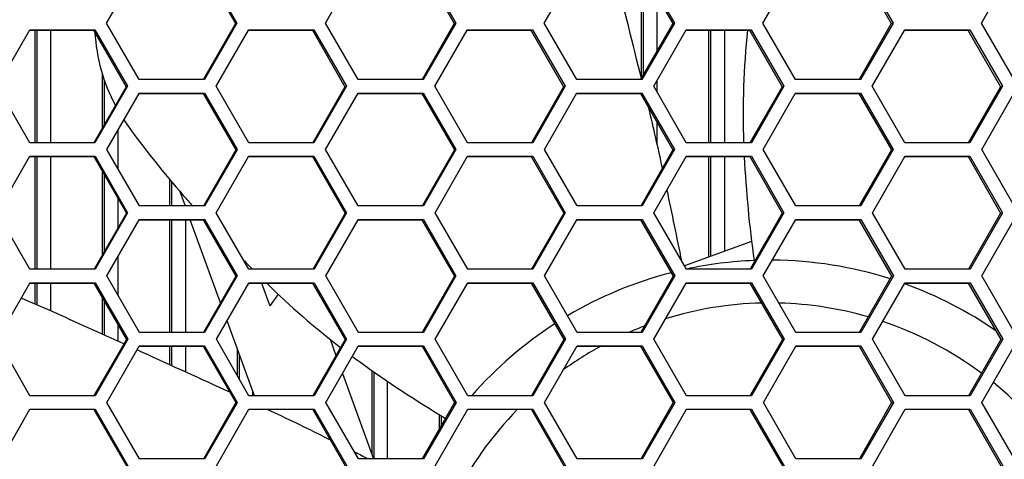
# Model space of a CAD drawing. Header units: millimetres. Extents: x 0 to 420, y -341 to 792.
# Tile 214 of 256: x 181.61 to 189.02, y 226.65 to 229.96. Entities that reach past the tile are written whole.
import ezdxf

# ---------------------------------------------------------------- set-up
doc = ezdxf.new("R2010")
doc.units = ezdxf.units.MM
doc.header["$LTSCALE"] = 23.1
doc.layers.get('0').update_dxf_attribs({"linetype": 'CONTINUOUS'})

msp = doc.modelspace()

# ---------------------------------------------------------------- linework, layer by layer
at = {"color": 7, "linetype": 'Continuous'}
for p, q in [((182.2674, 229.9375), (182.5096, 230.3586)), ((182.9918, 230.3586), (183.2371, 229.934)), ((183.0017, 230.3624), (183.2471, 229.9375)), ((183.9132, 229.9375), (184.1574, 230.3624)), ((184.636, 230.3586), (184.8812, 229.934)), ((184.6471, 230.3624), (184.8924, 229.9375)), ((185.5582, 229.9375), (185.8001, 230.3586)), ((186.2795, 230.3586), (186.5246, 229.934)), ((186.2902, 229.5259), (186.2902, 230.34)), ((186.2917, 230.3624), (186.537, 229.9375)), ((187.2025, 229.9375), (187.4442, 230.3586)), ((187.9221, 230.3586), (188.1671, 229.934)), ((187.9355, 230.3624), (188.1808, 229.9375)), ((188.8458, 229.9375), (189.0895, 230.3624)), ((186.3038, 229.5496), (186.3038, 230.3164)), ((186.4058, 230.1398), (186.4058, 229.7272)), ((181.4447, 229.4616), (181.6893, 229.8865)), ((181.6893, 229.8865), (182.1793, 229.8865)), ((181.6893, 229.883), (182.17, 229.883)), ((181.7308, 229.0366), (181.7308, 229.883)), ((181.7444, 229.0366), (181.7444, 229.883)), ((181.8464, 229.883), (181.8464, 229.0366)), ((182.17, 229.883), (182.1793, 229.8865)), ((182.17, 229.883), (182.4153, 229.4584)), ((182.1793, 229.8865), (182.4247, 229.4616)), ((182.5128, 229.5126), (182.2674, 229.9375)), ((183.2371, 229.934), (182.9967, 229.516)), ((183.2471, 229.9375), (183.0027, 229.5126)), ((183.0909, 229.4616), (183.3333, 229.883)), ((183.2371, 229.934), (183.2471, 229.9375)), ((183.3333, 229.883), (183.3353, 229.8865)), ((183.3353, 229.8865), (183.8251, 229.8865)), ((183.3353, 229.883), (183.8147, 229.883)), ((183.8147, 229.883), (183.8251, 229.8865)), ((183.8147, 229.883), (184.0598, 229.4584)), ((183.8251, 229.8865), (184.0704, 229.4616)), ((184.1585, 229.5126), (183.9132, 229.9375)), ((184.8812, 229.934), (184.639, 229.5126)), ((184.8924, 229.9375), (184.6482, 229.5126)), ((184.7364, 229.4616), (184.9787, 229.883)), ((184.8812, 229.934), (184.8924, 229.9375)), ((184.9787, 229.883), (184.9806, 229.8865)), ((184.9806, 229.8865), (185.4702, 229.8865)), ((184.9806, 229.883), (185.4585, 229.883)), ((185.4585, 229.883), (185.4702, 229.8865)), ((185.4585, 229.883), (185.7037, 229.4584)), ((185.4702, 229.8865), (185.7155, 229.4616)), ((185.8035, 229.5126), (185.5582, 229.9375)), ((186.5246, 229.934), (186.2851, 229.5171)), ((186.537, 229.9375), (186.293, 229.5126)), ((186.3811, 229.4616), (186.6252, 229.8865)), ((186.5246, 229.934), (186.537, 229.9375)), ((186.6252, 229.8865), (187.1145, 229.8865)), ((186.6252, 229.883), (187.1016, 229.883)), ((186.7968, 229.0366), (186.7968, 229.883)), ((186.8104, 229.0366), (186.8104, 229.883)), ((186.9124, 229.883), (186.9124, 229.0366)), ((187.1016, 229.883), (187.1145, 229.8865)), ((187.1016, 229.883), (187.3467, 229.4584)), ((187.1145, 229.8865), (187.3597, 229.4616)), ((187.4477, 229.5126), (187.2025, 229.9375)), ((188.1671, 229.934), (187.9281, 229.5176)), ((188.1808, 229.9375), (187.9369, 229.5126)), ((188.025, 229.4616), (188.2689, 229.8865)), ((188.1671, 229.934), (188.1808, 229.9375)), ((188.2689, 229.8865), (188.7579, 229.8865)), ((188.2689, 229.883), (188.7439, 229.883)), ((188.7439, 229.883), (188.7579, 229.8865)), ((188.7439, 229.883), (188.9888, 229.4584)), ((188.7579, 229.8865), (189.003, 229.4616)), ((189.091, 229.5126), (188.8458, 229.9375)), ((182.2374, 229.1494), (182.2374, 229.5525)), ((183.0027, 229.5126), (182.5128, 229.5126)), ((182.9967, 229.516), (182.9947, 229.5126)), ((184.6482, 229.5126), (184.1585, 229.5126)), ((186.293, 229.5126), (185.8035, 229.5126)), ((186.2851, 229.5171), (186.2825, 229.5126)), ((187.9369, 229.5126), (187.4477, 229.5126)), ((187.9281, 229.5176), (187.9253, 229.5126)), ((181.6901, 229.0366), (181.4447, 229.4616)), ((182.4153, 229.4584), (182.1725, 229.0366)), ((182.4247, 229.4616), (182.1801, 229.0366)), ((182.251, 229.173), (182.251, 229.5084)), ((182.4153, 229.4584), (182.4247, 229.4616)), ((183.3362, 229.0366), (183.0909, 229.4616)), ((184.0598, 229.4584), (183.8194, 229.0404)), ((184.0704, 229.4616), (183.826, 229.0366)), ((184.0598, 229.4584), (184.0704, 229.4616)), ((184.9817, 229.0366), (184.7364, 229.4616)), ((185.7037, 229.4584), (185.4637, 229.041)), ((185.7155, 229.4616), (185.4712, 229.0366)), ((185.7037, 229.4584), (185.7155, 229.4616)), ((186.6263, 229.0366), (186.3811, 229.4616)), ((186.4058, 229.5046), (186.4058, 229.4187)), ((187.3467, 229.4584), (187.1044, 229.0366)), ((187.3597, 229.4616), (187.1157, 229.0366)), ((187.3467, 229.4584), (187.3597, 229.4616)), ((188.2701, 229.0366), (188.025, 229.4616)), ((188.9888, 229.4584), (188.7468, 229.0366)), ((189.003, 229.4616), (188.7592, 229.0366)), ((188.9888, 229.4584), (189.003, 229.4616)), ((182.2683, 228.9856), (182.5111, 229.4075)), ((182.5111, 229.4075), (182.5129, 229.4106)), ((182.5129, 229.4106), (183.0028, 229.4106)), ((182.5129, 229.4075), (182.993, 229.4075)), ((182.993, 229.4075), (183.0028, 229.4106)), ((182.993, 229.4075), (183.2381, 228.9829)), ((183.0028, 229.4106), (183.2481, 228.9856)), ((183.9142, 228.9856), (184.1586, 229.4106)), ((184.1586, 229.4106), (184.6483, 229.4106)), ((184.1586, 229.4075), (184.6373, 229.4075)), ((184.6373, 229.4075), (184.6483, 229.4106)), ((184.6373, 229.4075), (184.8824, 228.9829)), ((184.6483, 229.4106), (184.8936, 228.9856)), ((185.5594, 228.9856), (185.8019, 229.4075)), ((185.8019, 229.4075), (185.8037, 229.4106)), ((185.8037, 229.4106), (186.2931, 229.4106)), ((185.8037, 229.4075), (186.2809, 229.4075)), ((186.2809, 229.4075), (186.2931, 229.4106)), ((186.2809, 229.4075), (186.5259, 228.9829)), ((186.2931, 229.4106), (186.5383, 228.9856)), ((187.2038, 228.9856), (187.4461, 229.4075)), ((187.4461, 229.4075), (187.4478, 229.4106)), ((187.4478, 229.4106), (187.937, 229.4106)), ((187.4478, 229.4075), (187.9236, 229.4075)), ((187.9236, 229.4075), (187.937, 229.4106)), ((187.9236, 229.4075), (188.1686, 228.9829)), ((187.937, 229.4106), (188.1822, 228.9856)), ((188.8473, 228.9856), (189.0894, 229.4075)), ((186.4058, 229.1909), (186.4058, 229.0328)), ((182.353, 229.1328), (182.353, 228.839)), ((182.1801, 229.0366), (181.6901, 229.0366)), ((183.826, 229.0366), (183.3362, 229.0366)), ((183.8194, 229.0404), (183.8172, 229.0366)), ((185.4712, 229.0366), (184.9817, 229.0366)), ((185.4637, 229.041), (185.4612, 229.0366)), ((187.1157, 229.0366), (186.6263, 229.0366)), ((188.7592, 229.0366), (188.2701, 229.0366)), ((181.4455, 228.5097), (181.6902, 228.9346)), ((181.6902, 228.9346), (182.1802, 228.9346)), ((181.6902, 228.9319), (182.171, 228.9319)), ((181.7308, 228.0847), (181.7308, 228.9319)), ((181.7444, 228.0847), (181.7444, 228.9319)), ((181.8464, 228.9319), (181.8464, 228.0847)), ((182.171, 228.9319), (182.1802, 228.9346)), ((182.171, 228.9319), (182.4161, 228.5073)), ((182.1802, 228.9346), (182.4255, 228.5097)), ((182.5137, 228.5607), (182.2683, 228.9856)), ((183.2381, 228.9829), (182.9973, 228.5643)), ((183.2481, 228.9856), (183.0036, 228.5607)), ((183.0918, 228.5097), (183.3348, 228.9319)), ((183.2381, 228.9829), (183.2481, 228.9856)), ((183.3348, 228.9319), (183.3363, 228.9346)), ((183.3363, 228.9346), (183.8261, 228.9346)), ((183.3363, 228.9319), (183.8157, 228.9319)), ((183.8157, 228.9319), (184.0608, 228.5073)), ((183.8261, 228.9346), (184.0714, 228.5097)), ((184.1595, 228.5607), (183.9142, 228.9856)), ((184.8824, 228.9829), (184.642, 228.5648)), ((184.8936, 228.9856), (184.6492, 228.5607)), ((184.7374, 228.5097), (184.9818, 228.9346)), ((184.8824, 228.9829), (184.8936, 228.9856)), ((184.9818, 228.9346), (185.4714, 228.9346)), ((184.9818, 228.9319), (185.4597, 228.9319)), ((185.4597, 228.9319), (185.4714, 228.9346)), ((185.4597, 228.9319), (185.7048, 228.5073)), ((185.4714, 228.9346), (185.7166, 228.5097)), ((185.8046, 228.5607), (185.5594, 228.9856)), ((186.5259, 228.9829), (186.286, 228.5654)), ((186.5383, 228.9856), (186.2941, 228.5607)), ((186.3822, 228.5097), (186.6249, 228.9319)), ((186.5259, 228.9829), (186.5383, 228.9856)), ((186.6249, 228.9319), (186.6265, 228.9346)), ((186.6265, 228.9346), (187.1158, 228.9346)), ((186.6265, 228.9319), (187.1029, 228.9319)), ((186.7968, 228.1767), (186.7968, 228.9319)), ((186.8104, 228.1816), (186.8104, 228.9319)), ((186.9124, 228.9319), (186.9124, 228.2187)), ((187.1029, 228.9319), (187.1158, 228.9346)), ((187.1029, 228.9319), (187.3479, 228.5073)), ((187.1158, 228.9346), (187.3609, 228.5097)), ((187.4489, 228.5607), (187.2038, 228.9856)), ((188.1686, 228.9829), (187.9291, 228.5659)), ((188.1822, 228.9856), (187.9381, 228.5607)), ((188.0262, 228.5097), (188.2687, 228.9319)), ((188.1686, 228.9829), (188.1822, 228.9856)), ((188.2687, 228.9319), (188.2703, 228.9346)), ((188.2703, 228.9346), (188.7593, 228.9346)), ((188.2703, 228.9319), (188.7453, 228.9319)), ((188.7453, 228.9319), (188.7593, 228.9346)), ((188.7453, 228.9319), (188.9901, 228.5073)), ((188.7593, 228.9346), (189.0044, 228.5097)), ((189.0923, 228.5607), (188.8473, 228.9856)), ((182.2374, 228.1968), (182.2374, 228.8168)), ((182.251, 228.2205), (182.251, 228.7933)), ((182.744, 228.5607), (182.744, 228.7573)), ((182.7576, 228.5607), (182.7576, 228.7411)), ((182.8189, 228.6699), (182.8586, 228.5607)), ((182.353, 228.6166), (182.353, 228.3976)), ((183.0036, 228.5607), (182.5137, 228.5607)), ((182.9973, 228.5643), (182.9952, 228.5607)), ((184.6492, 228.5607), (184.1595, 228.5607)), ((184.642, 228.5648), (184.6396, 228.5607)), ((186.2941, 228.5607), (185.8046, 228.5607)), ((186.286, 228.5654), (186.2833, 228.5607)), ((187.9381, 228.5607), (187.4489, 228.5607)), ((187.9291, 228.5659), (187.9261, 228.5607)), ((181.6908, 228.0847), (181.4455, 228.5097)), ((182.4161, 228.5073), (182.1729, 228.0847)), ((182.4255, 228.5097), (182.1809, 228.0847)), ((182.4161, 228.5073), (182.4255, 228.5097)), ((183.3371, 228.0847), (183.0918, 228.5097)), ((184.0608, 228.5073), (183.82, 228.0887)), ((184.0714, 228.5097), (183.8269, 228.0847)), ((184.0608, 228.5073), (184.0714, 228.5097)), ((184.9826, 228.0847), (184.7374, 228.5097)), ((185.7048, 228.5073), (185.4618, 228.0847)), ((185.7166, 228.5097), (185.4722, 228.0847)), ((185.7048, 228.5073), (185.7166, 228.5097)), ((186.6274, 228.0847), (186.3822, 228.5097)), ((187.3479, 228.5073), (187.108, 228.0897)), ((187.3609, 228.5097), (187.1167, 228.0847)), ((187.3479, 228.5073), (187.3609, 228.5097)), ((188.2712, 228.0847), (188.0262, 228.5097)), ((188.9901, 228.5073), (188.7507, 228.0903)), ((189.0044, 228.5097), (188.7603, 228.0847)), ((188.9901, 228.5073), (189.0044, 228.5097)), ((182.2691, 228.0337), (182.5124, 228.4563)), ((182.5124, 228.4563), (182.5138, 228.4587)), ((182.5138, 228.4587), (183.0037, 228.4587)), ((182.5138, 228.4563), (182.9938, 228.4563)), ((182.744, 227.6088), (182.744, 228.4563)), ((182.7576, 227.6088), (182.7576, 228.4563)), ((182.8596, 228.4563), (182.8596, 227.6088)), ((183.1239, 227.8318), (182.8966, 228.4563)), ((182.9938, 228.4563), (183.2389, 228.0316)), ((183.0037, 228.4587), (183.2489, 228.0337)), ((183.9151, 228.0337), (184.1582, 228.4563)), ((184.1582, 228.4563), (184.1596, 228.4587)), ((184.1596, 228.4587), (184.6493, 228.4587)), ((184.1596, 228.4563), (184.6383, 228.4563)), ((184.6383, 228.4563), (184.8833, 228.0316)), ((184.6493, 228.4587), (184.8945, 228.0337)), ((185.5604, 228.0337), (185.8033, 228.4563)), ((185.8033, 228.4563), (185.8047, 228.4587)), ((185.8047, 228.4587), (186.2942, 228.4587)), ((185.8047, 228.4563), (186.282, 228.4563)), ((186.282, 228.4563), (186.2942, 228.4587)), ((186.282, 228.4563), (186.5269, 228.0316)), ((186.2942, 228.4587), (186.5393, 228.0337)), ((187.2048, 228.0337), (187.449, 228.4587)), ((187.449, 228.4587), (187.9382, 228.4587)), ((187.449, 228.4563), (187.9248, 228.4563)), ((187.9248, 228.4563), (187.9382, 228.4587)), ((187.9248, 228.4563), (188.1696, 228.0316)), ((187.9382, 228.4587), (188.1833, 228.0337)), ((188.8484, 228.0337), (189.0924, 228.4587)), ((187.1174, 228.2934), (186.6129, 228.1097)), ((182.353, 228.1795), (182.353, 227.8883)), ((187.1424, 228.1498), (187.1362, 228.1496)), ((182.1809, 228.0847), (181.6908, 228.0847)), ((182.5143, 227.6088), (182.2691, 228.0337)), ((183.2389, 228.0316), (182.9977, 227.6126)), ((183.2489, 228.0337), (183.0043, 227.6088)), ((183.2389, 228.0316), (183.2489, 228.0337)), ((183.8269, 228.0847), (183.3371, 228.0847)), ((183.82, 228.0887), (183.8177, 228.0847)), ((184.1603, 227.6088), (183.9151, 228.0337)), ((184.8833, 228.0316), (184.6425, 227.6131)), ((184.8945, 228.0337), (184.65, 227.6088)), ((184.8833, 228.0316), (184.8945, 228.0337)), ((185.4722, 228.0847), (184.9826, 228.0847)), ((185.8055, 227.6088), (185.5604, 228.0337)), ((186.5269, 228.0316), (186.2865, 227.6136)), ((186.5393, 228.0337), (186.2949, 227.6088)), ((186.5269, 228.0316), (186.5393, 228.0337)), ((187.1167, 228.0847), (186.6274, 228.0847)), ((187.108, 228.0897), (187.1051, 228.0847)), ((187.4498, 227.6088), (187.2048, 228.0337)), ((188.1696, 228.0316), (187.9266, 227.6088)), ((188.1833, 228.0337), (187.9391, 227.6088)), ((188.1696, 228.0316), (188.1833, 228.0337)), ((188.7603, 228.0847), (188.2712, 228.0847)), ((188.7507, 228.0903), (188.7475, 228.0847)), ((189.0933, 227.6088), (188.8484, 228.0337)), ((181.4461, 227.5578), (181.6897, 227.9807)), ((181.6897, 227.9807), (181.6909, 227.9827)), ((181.6909, 227.9827), (182.1809, 227.9827)), ((181.6909, 227.9807), (182.1717, 227.9807)), ((181.7308, 227.8222), (181.7308, 227.9807)), ((181.7444, 227.8164), (181.7444, 227.9807)), ((181.8464, 227.9807), (181.8464, 227.7713)), ((182.1717, 227.9807), (182.1809, 227.9827)), ((182.1717, 227.9807), (182.4168, 227.556)), ((182.1809, 227.9827), (182.4262, 227.5578)), ((183.0925, 227.5578), (183.336, 227.9807)), ((183.336, 227.9807), (183.3371, 227.9827)), ((183.3371, 227.9827), (183.827, 227.9827)), ((183.3371, 227.9807), (183.8165, 227.9807)), ((183.4315, 227.9807), (183.4943, 227.8082)), ((183.8165, 227.9807), (184.0615, 227.556)), ((183.827, 227.9827), (184.0721, 227.5578)), ((184.7382, 227.5578), (184.9827, 227.9827)), ((184.9827, 227.9827), (185.4723, 227.9827)), ((184.9827, 227.9807), (185.4607, 227.9807)), ((185.4607, 227.9807), (185.4723, 227.9827)), ((185.4607, 227.9807), (185.7056, 227.556)), ((185.4723, 227.9827), (185.7174, 227.5578)), ((186.3831, 227.5578), (186.6263, 227.9807)), ((186.6263, 227.9807), (186.6274, 227.9827)), ((186.6274, 227.9827), (187.1168, 227.9827)), ((186.6274, 227.9807), (187.104, 227.9807)), ((187.104, 227.9807), (187.1168, 227.9827)), ((187.104, 227.9807), (187.3488, 227.556)), ((187.1168, 227.9827), (187.3618, 227.5578)), ((188.0272, 227.5578), (188.2702, 227.9807)), ((188.2702, 227.9807), (188.2713, 227.9827)), ((188.2713, 227.9827), (188.7604, 227.9827)), ((188.2713, 227.9807), (188.7464, 227.9807)), ((188.7464, 227.9807), (188.7604, 227.9827)), ((188.7464, 227.9807), (188.9911, 227.556)), ((188.7604, 227.9827), (189.0053, 227.5578)), ((182.2374, 227.5945), (182.2374, 227.8668)), ((182.251, 227.5883), (182.251, 227.8433)), ((183.4968, 227.8118), (183.4943, 227.8082)), ((182.353, 227.6665), (182.353, 227.5421)), ((183.3783, 227.1328), (183.1729, 227.6974)), ((183.0043, 227.6088), (182.5143, 227.6088)), ((182.9977, 227.6126), (182.9955, 227.6088)), ((184.65, 227.6088), (184.1603, 227.6088)), ((184.6425, 227.6131), (184.64, 227.6088)), ((186.2949, 227.6088), (185.8055, 227.6088)), ((186.2865, 227.6136), (186.2837, 227.6088)), ((187.9391, 227.6088), (187.4498, 227.6088)), ((181.6914, 227.1328), (181.4461, 227.5578)), ((182.4168, 227.556), (182.1751, 227.1364)), ((182.4262, 227.5578), (182.1814, 227.1328)), ((182.4168, 227.556), (182.4262, 227.5578)), ((183.3377, 227.1328), (183.0925, 227.5578)), ((184.0615, 227.556), (183.8203, 227.1369)), ((184.0721, 227.5578), (183.8275, 227.1328)), ((183.9473, 227.5577), (183.9919, 227.4351)), ((184.0615, 227.556), (184.0721, 227.5578)), ((184.9833, 227.1328), (184.7382, 227.5578)), ((185.7056, 227.556), (185.4648, 227.1375)), ((185.7174, 227.5578), (185.4729, 227.1328)), ((185.7056, 227.556), (185.7174, 227.5578)), ((186.6281, 227.1328), (186.3831, 227.5578)), ((187.3488, 227.556), (187.1084, 227.138)), ((187.3618, 227.5578), (187.1175, 227.1328)), ((187.3488, 227.556), (187.3618, 227.5578)), ((188.272, 227.1328), (188.0272, 227.5578)), ((188.9911, 227.556), (188.7471, 227.1314)), ((189.0053, 227.5578), (188.7611, 227.1328)), ((188.9911, 227.556), (189.0053, 227.5578)), ((182.2696, 227.0818), (182.5134, 227.5051)), ((182.5134, 227.5051), (182.5144, 227.5068)), ((182.5144, 227.5068), (183.0043, 227.5068)), ((182.5144, 227.5051), (182.9945, 227.5051)), ((182.744, 227.3644), (182.744, 227.5051)), ((182.7576, 227.3582), (182.7576, 227.5051)), ((182.8596, 227.5051), (182.8596, 227.3118)), ((182.9945, 227.5051), (183.2395, 227.0804)), ((183.0043, 227.5068), (183.2495, 227.0818)), ((183.2506, 227.2837), (183.2506, 227.4837)), ((183.2642, 227.4463), (183.2642, 227.2601)), ((183.9157, 227.0818), (184.1594, 227.5051)), ((184.1594, 227.5051), (184.1603, 227.5068)), ((184.1603, 227.5068), (184.6501, 227.5068)), ((184.1603, 227.5051), (184.639, 227.5051)), ((184.639, 227.5051), (184.8839, 227.0804)), ((184.6501, 227.5068), (184.8951, 227.0818)), ((185.561, 227.0818), (185.8055, 227.5068)), ((185.8055, 227.5068), (186.295, 227.5068)), ((185.8055, 227.5051), (186.2828, 227.5051)), ((186.2828, 227.5051), (186.295, 227.5068)), ((186.2828, 227.5051), (186.5276, 227.0804)), ((186.295, 227.5068), (186.54, 227.0818)), ((187.2056, 227.0818), (187.4489, 227.5051)), ((187.4489, 227.5051), (187.4499, 227.5068)), ((187.4499, 227.5068), (187.9391, 227.5068)), ((187.4499, 227.5051), (187.9257, 227.5051)), ((187.9257, 227.5051), (187.9391, 227.5068)), ((187.9257, 227.5051), (188.1704, 227.0804)), ((187.9391, 227.5068), (188.184, 227.0818)), ((188.8492, 227.0818), (189.0924, 227.5051)), ((184.0412, 227.2998), (184.2752, 226.6568)), ((184.2638, 226.6881), (184.2638, 227.3216)), ((184.2774, 227.3119), (184.2774, 226.6568)), ((184.3794, 226.6568), (184.3794, 227.2415)), ((183.3662, 227.1328), (183.3662, 227.1661)), ((182.1814, 227.1328), (181.6914, 227.1328)), ((182.5148, 226.6568), (182.2696, 227.0818)), ((183.2395, 227.0804), (182.9978, 226.6608)), ((183.2495, 227.0818), (183.0047, 226.6568)), ((183.2395, 227.0804), (183.2495, 227.0818)), ((183.8275, 227.1328), (183.3377, 227.1328)), ((183.8203, 227.1369), (183.8171, 227.1314)), ((184.1608, 226.6568), (183.9157, 227.0818)), ((184.8839, 227.0804), (184.6427, 226.6613)), ((184.8951, 227.0818), (184.6505, 226.6568)), ((184.8839, 227.0804), (184.8951, 227.0818)), ((185.4729, 227.1328), (184.9833, 227.1328)), ((185.4648, 227.1375), (185.4612, 227.1314)), ((185.806, 226.6568), (185.561, 227.0818)), ((186.5276, 227.0804), (186.2833, 226.6557)), ((186.54, 227.0818), (186.2955, 226.6568)), ((186.5276, 227.0804), (186.54, 227.0818)), ((187.1175, 227.1328), (186.6281, 227.1328)), ((187.1084, 227.138), (187.1046, 227.1314)), ((187.4504, 226.6568), (187.2056, 227.0818)), ((188.1704, 227.0804), (187.9301, 226.6623)), ((188.184, 227.0818), (187.9397, 226.6568)), ((188.1704, 227.0804), (188.184, 227.0818)), ((188.7611, 227.1328), (188.272, 227.1328)), ((189.094, 226.6568), (188.8492, 227.0818)), ((181.4465, 226.6058), (181.6914, 227.0308)), ((181.6914, 227.0308), (182.1814, 227.0308)), ((182.1722, 227.0294), (182.1814, 227.0308)), ((182.1722, 227.0294), (182.4172, 226.6048)), ((182.1814, 227.0308), (182.4266, 226.6058)), ((183.0929, 226.6058), (183.3377, 227.0308)), ((183.3377, 227.0308), (183.8275, 227.0308)), ((183.8171, 227.0294), (184.062, 226.6048)), ((183.8275, 227.0308), (184.0726, 226.6058)), ((184.7387, 226.6058), (184.9833, 227.0308)), ((184.9833, 227.0308), (185.4729, 227.0308)), ((185.4613, 227.0294), (185.4729, 227.0308)), ((185.4613, 227.0294), (185.7061, 226.6048)), ((185.4729, 227.0308), (185.7179, 226.6058)), ((186.3836, 226.6058), (186.6281, 227.0308)), ((186.6281, 227.0308), (187.1175, 227.0308)), ((187.1047, 227.0294), (187.1175, 227.0308)), ((187.1047, 227.0294), (187.3494, 226.6048)), ((187.1175, 227.0308), (187.3624, 226.6058)), ((188.0278, 226.6058), (188.2721, 227.0308)), ((188.2721, 227.0308), (188.7612, 227.0308)), ((188.7472, 227.0294), (188.7612, 227.0308)), ((188.7472, 227.0294), (188.9918, 226.6048)), ((188.7612, 227.0308), (189.006, 226.6058)), ((184.7704, 226.8832), (184.7704, 226.9897)), ((184.784, 226.9815), (184.784, 226.9068)), ((183.0047, 226.6568), (182.5148, 226.6568)), ((182.9978, 226.6608), (182.9949, 226.6557)), ((184.6505, 226.6568), (184.1608, 226.6568)), ((184.6427, 226.6613), (184.6395, 226.6557)), ((186.2955, 226.6568), (185.806, 226.6568)), ((187.9397, 226.6568), (187.4504, 226.6568)), ((187.9301, 226.6623), (187.9263, 226.6557))]:
    msp.add_line(p, q, dxfattribs=at)
for centre, radius, start, end in [((-209.3281, 130.7192), 407.7684, 14.022606, 14.133381), ((193.1781, 229.2522), 6.1245, 174.08616, 182.02171), ((183.5272, 229.9475), 1.3504, 183.38839, 207.83999), ((166.8868, 224.6365), 20.008, 12.14376, 13.4718), ((183.5272, 229.9475), 1.3504, 213.1422, 215.74004), ((187.8774, 233.078), 6.7099, 215.74004, 221.40065), ((195.9198, 229.3781), 8.8691, 182.88657, 187.96345), ((192.369, 237.0381), 12.698, 221.40065, 221.88414), ((127.3889, 216.2007), 60.3967, 11.405972, 11.927174), ((192.369, 237.0381), 12.698, 224.40498, 224.83056), ((187.2558, 225.1778), 2.975, 92.30501, 102.1997), ((187.2749, 227.9113), 0.2414, 89.60038, 90.40298), ((187.2558, 225.1778), 2.975, 72.34531, 89.59983), ((187.2558, 225.1778), 2.975, 104.47292, 120.77989), ((192.369, 237.0381), 12.698, 225.50352, 225.51473), ((187.7628, 232.3483), 6.1245, 225.51473, 232.41102), ((187.2558, 225.1778), 2.975, 55.17754, 70.09107), ((187.2558, 225.1778), 4.59, 143.68139, 144.98033), ((178.226, 219.7225), 8.8256, 65.69197, 67.35102), ((187.2558, 225.1778), 2.6528, 91.37794, 107.24764), ((187.2558, 225.1778), 2.6528, 73.85363, 88.53311), ((46.6307, -71.6199), 328.5094, 65.588912, 65.691967), ((187.2558, 225.1778), 2.975, 122.95819, 138.87226), ((187.2558, 225.1778), 2.6528, 53.18868, 71.36403), ((187.2558, 225.1778), 2.6528, 110.89646, 113.49217), ((46.6307, -71.6199), 328.5094, 65.561955, 65.569779), ((13.8405, -143.778), 407.7684, 65.460656, 65.561955), ((187.2558, 225.1778), 2.6528, 118.60238, 125.89739), ((187.7628, 232.3483), 6.1245, 233.45126, 234.05916), ((189.3738, 234.5704), 8.8691, 234.05916, 239.07855), ((187.2558, 225.1778), 2.6528, 33.90897, 50.72077), ((174.9792, 208.9152), 20.008, 63.48448, 64.87085), ((187.2558, 225.1778), 2.6528, 135.70868, 153.57891), ((156.948, 172.7748), 60.3967, 63.443966, 63.484481), ((156.948, 172.7748), 60.3967, 63.142744, 63.251673)]:
    msp.add_arc(centre, radius, start, end, dxfattribs=at)

doc.saveas('drawing.dxf')
